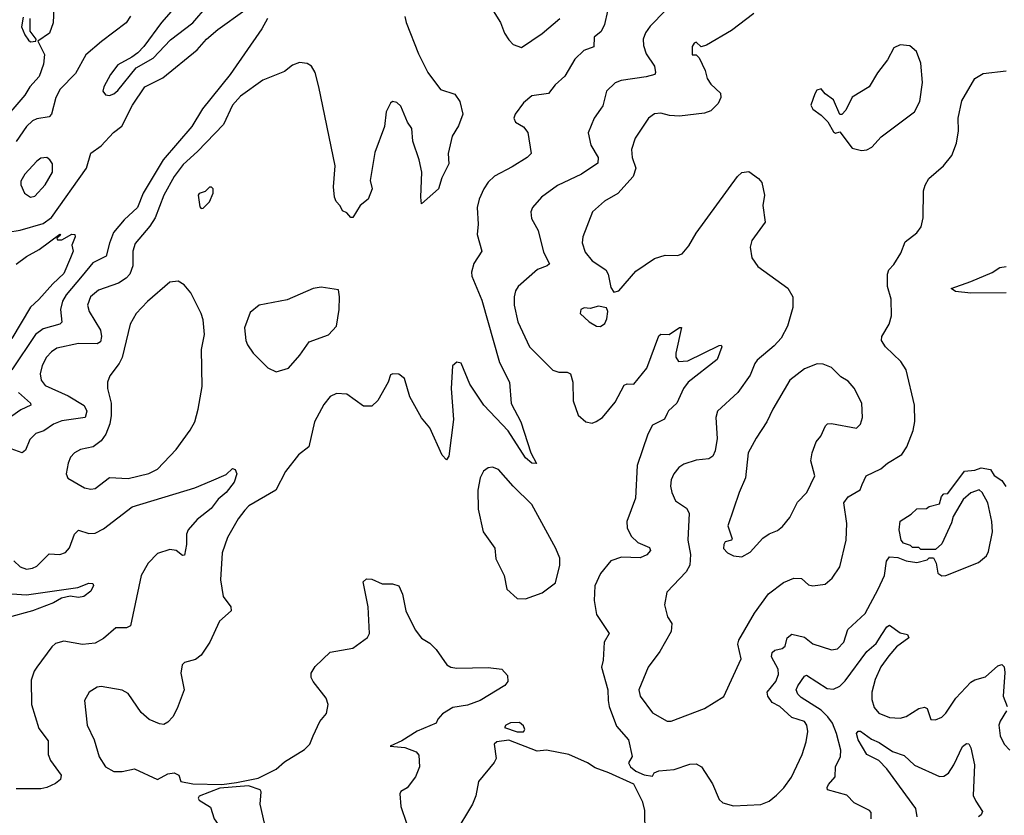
# Model space of a CAD drawing. Extents: x 1550320 to 1685906, y 509093 to 640511.
# Tile 202 of 256: x 1634153 to 1638886, y 540072 to 543899. Entities that reach past the tile are written whole.
import ezdxf

# ---------------------------------------------------------------- set-up
doc = ezdxf.new("R2010")
doc.units = 0

msp = doc.modelspace()

# ---------------------------------------------------------------- linework, layer by layer
at = {"layer": '0CON20XD'}
for points in [[(1634321.4, 544065), (1634313.6, 543883.6), (1634296.1, 543833.9), (1634240, 543795), (1634271.7, 543731.7), (1634267.9, 543685), (1634246.5, 543625), (1634201.2, 543575), (1634177.9, 543535), (1634060.9, 543399.1)], [(1634585, 543533.8), (1634605, 543541.2), (1634625, 543558.8), (1634712.3, 543667.7), (1634795, 543714.2), (1634878.3, 543801.7), (1634985, 543882.9), (1635122.9, 544045)], [(1636993.3, 544005), (1636963.5, 543875), (1636947.6, 543842.4), (1636914.2, 543815), (1636912.3, 543767.7), (1636865, 543750.8), (1636820.9, 543709.1), (1636773.7, 543626.3), (1636726.9, 543585), (1636695.6, 543544.4), (1636615, 543532.5), (1636575, 543498.8), (1636534, 543445), (1636528.8, 543425), (1636536.7, 543405), (1636575, 543382.5), (1636595.8, 543355.8), (1636612, 543255), (1636592, 543235), (1636519.8, 543190.2), (1636435, 543146.7), (1636405, 543117.1), (1636384.7, 543085.3), (1636361.5, 543035), (1636352.5, 542995), (1636357.5, 542915), (1636351.9, 542865), (1636374.2, 542785), (1636336.1, 542726.1), (1636324.5, 542685), (1636326.4, 542665), (1636375, 542550), (1636459.4, 542249.4), (1636507.8, 542155), (1636515, 542052.5), (1636561.9, 541965), (1636609.2, 541815), (1636636.7, 541763.3), (1636615, 541766.2), (1636585, 541791.9), (1636500.4, 541920.4), (1636383.6, 542045), (1636317.5, 542145), (1636275, 542246), (1636255, 542251.2), (1636233.6, 542233.6), (1636226.7, 542125), (1636238.1, 541975), (1636215, 541800), (1636205, 541782.5), (1636184.1, 541804.1), (1636124.3, 541935), (1636085, 541984), (1636028.1, 542085), (1636003.2, 542173.2), (1635975, 542193.8), (1635946.1, 542196.1), (1635935, 542190), (1635924.2, 542155), (1635875, 542066.7), (1635845, 542040), (1635805, 542040), (1635725, 542098), (1635675, 542100), (1635645, 542086.7), (1635615, 542048), (1635570, 541965), (1635542.5, 541845), (1635493.3, 541805), (1635430, 541725), (1635383.6, 541636.4), (1635255, 541560), (1635235, 541539.4), (1635202.4, 541497.6), (1635151.9, 541408.1), (1635125.4, 541335), (1635117.3, 541205), (1635130.4, 541125), (1635168.1, 541075), (1635170, 541055), (1635112.5, 541005), (1635066.4, 540905), (1635025, 540842.5), (1634997.9, 540822.1), (1634945, 540806.7), (1634933.9, 540796.1), (1634928, 540755), (1634943.3, 540675), (1634910, 540585), (1634888.9, 540545), (1634865, 540520), (1634845, 540509.2), (1634825, 540511.9), (1634775, 540533.6), (1634736.5, 540566.5), (1634675, 540658.5), (1634645, 540673.5), (1634545, 540691.4), (1634525, 540688.6), (1634486.2, 540665), (1634464, 540625), (1634477.7, 540505), (1634510.5, 540435), (1634535, 540353.8), (1634565, 540305.8), (1634605, 540283.1), (1634645, 540283.3), (1634705, 540295.7), (1634815, 540243.8), (1634865, 540271.2), (1634896.1, 540276.1), (1634917.5, 540265), (1634927.5, 540235), (1634985, 540223.6), (1635125, 540219.6), (1635195, 540230.4), (1635298.9, 540251.1), (1635385.5, 540294.5), (1635425, 540330), (1635521.5, 540388.5), (1635547.1, 540415), (1635563.1, 540455), (1635595, 540523.3), (1635627.7, 540562.3), (1635636.2, 540605), (1635625.8, 540635.8), (1635563.8, 540715), (1635553.8, 540735), (1635553.8, 540755), (1635573, 540787), (1635645, 540856.7), (1635755, 540876.7), (1635825, 540927.5), (1635833.9, 540946.1), (1635828.6, 541075), (1635803.3, 541195), (1635820.7, 541209.3), (1635845, 541207.5), (1635895, 541186), (1635945, 541185.8), (1635975.7, 541175.7), (1635992.5, 541135), (1636009.4, 541055), (1636054.7, 540964.7), (1636083.8, 540923.8), (1636125, 540900), (1636155, 540870), (1636205.7, 540795), (1636225, 540784.5), (1636255, 540779.1), (1636405, 540782.9), (1636470, 540775), (1636497.5, 540745), (1636500, 540715), (1636485, 540696.7), (1636366.5, 540623.5), (1636305, 540601.9), (1636235, 540590), (1636185, 540560), (1636162.5, 540535), (1636155, 540514.4), (1636063.1, 540476.9), (1635990.1, 540429.9), (1635933.3, 540405), (1636005, 540398.7), (1636058, 540378), (1636071.2, 540361.2), (1636074.3, 540305), (1636055, 540256.7), (1636015, 540203.8), (1635985, 540186), (1635980, 540175), (1635985.8, 540115), (1636012.9, 540035)], [(1634914, 543976), (1634835, 543885.6), (1634749.6, 543770.4), (1634721.1, 543738.9), (1634692.1, 543717.9), (1634625, 543681.2), (1634588.8, 543635), (1634556.7, 543575), (1634552.5, 543555), (1634565, 543537.5), (1634585, 543533.8)], [(1636405, 543980), (1636464.2, 543885), (1636483.7, 543833.7), (1636505, 543801.2), (1636525, 543780), (1636565, 543764.3), (1636665, 543831.9), (1636749.4, 543905)], [(1636004.7, 543914.7), (1636010.4, 543885), (1636070, 543735), (1636114.2, 543644.2), (1636175, 543562.5), (1636245, 543540), (1636268.3, 543505), (1636283.8, 543445), (1636261.7, 543388.3), (1636231.7, 543338.3), (1636213.1, 543255), (1636215.8, 543205), (1636181.8, 543138.2), (1636165.7, 543085), (1636085, 543012.5), (1636081.4, 543045), (1636085.5, 543165), (1636073.1, 543225), (1636042.1, 543315), (1636037.5, 543375), (1636016.5, 543406.5), (1635985, 543482.5), (1635965, 543500), (1635945, 543505.7), (1635935, 543497.5), (1635914.6, 543455), (1635906.2, 543385), (1635860.6, 543259.4), (1635837.5, 543125), (1635846.9, 543085), (1635827.5, 543035), (1635790, 543005), (1635755, 542947.5), (1635745, 542947.5), (1635725, 542970), (1635705, 542980), (1635693.6, 543003.6), (1635673.9, 543023.9), (1635666.7, 543045), (1635662, 543095), (1635670, 543195), (1635590.4, 543575), (1635572.5, 543645), (1635555.8, 543675), (1635535, 543688.6), (1635497.5, 543692.5), (1635465, 543680), (1635425, 543650), (1635321.7, 543608.3), (1635215, 543530), (1635175, 543486.7), (1635132.1, 543395), (1635007.8, 543265), (1634937.9, 543202.1), (1634895.2, 543144.8), (1634845.3, 543055), (1634804.7, 542945), (1634778.2, 542905), (1634707.1, 542822.9), (1634696.2, 542785), (1634695.9, 542715), (1634682.9, 542675), (1634665.2, 542654.8), (1634628.3, 542631.7), (1634531.5, 542598.5), (1634493.5, 542565), (1634478.2, 542525), (1634486.4, 542495), (1634541.3, 542405), (1634546.4, 542375), (1634541.2, 542348.8), (1634525, 542339.3), (1634435, 542342), (1634331.7, 542318.3), (1634305, 542301.5), (1634282.1, 542275), (1634261.2, 542235), (1634250.4, 542195), (1634255.5, 542165), (1634275, 542139.5), (1634385, 542089.3), (1634462.8, 542042.8), (1634476, 542015), (1634467.8, 541985), (1634355, 541969.2), (1634315, 541953.8), (1634268.4, 541921.6), (1634231, 541909), (1634201, 541879), (1634181.1, 541828.9), (1634165, 541814.6), (1634005, 541872.7)], [(1634096.5, 542876.5), (1634154.3, 542885.7), (1634265, 542918.8), (1634305, 542946.7), (1634474.5, 543185), (1634495, 543256.2), (1634545, 543292.1), (1634603.8, 543356.2), (1634643.3, 543386.7), (1634695, 543487.6), (1634754.7, 543575), (1634840.4, 543619.6), (1635006.6, 543753.4), (1635051, 543805), (1635105, 543850.8), (1635235, 543944.4)], [(1634685.7, 543915), (1634665, 543883.1), (1634546.8, 543793.2), (1634470.5, 543729.5), (1634421, 543639), (1634346.7, 543565), (1634325.9, 543525), (1634305.4, 543444.6), (1634295, 543430.8), (1634235, 543421.1), (1634215, 543411.5), (1634186.1, 543385), (1634135, 543312.5)], [(1637257.4, 543942.6), (1637182.9, 543867.1), (1637161.9, 543835), (1637150.6, 543805), (1637151.9, 543775), (1637164.6, 543734.6), (1637204.3, 543675), (1637210, 543645), (1637206.2, 543635), (1637165, 543623.3), (1637045, 543606.4), (1637014.6, 543595.4), (1636973.1, 543555), (1636955.7, 543485), (1636945, 543467.5), (1636914.4, 543425), (1636885.6, 543355), (1636898.2, 543295), (1636933.5, 543235), (1636931.7, 543208.3), (1636854, 543155), (1636738.3, 543101.7), (1636662, 543045), (1636618, 542995), (1636610, 542975), (1636612.7, 542942.7), (1636644.6, 542884.6), (1636670.5, 542780.5), (1636699.4, 542725), (1636688.8, 542715), (1636642.2, 542697.8), (1636549.2, 542615), (1636536.9, 542595), (1636529.5, 542565), (1636530, 542525), (1636547.5, 542445), (1636604.3, 542325), (1636715, 542212.9), (1636745, 542202.9), (1636785, 542204), (1636801.2, 542195), (1636811.9, 542155), (1636814, 542065), (1636837.3, 541997.3), (1636875, 541963.8), (1636905, 541958.8), (1636924.2, 541965.8), (1636954.2, 541985.8), (1637015, 542058.8), (1637059.1, 542140.9), (1637072.7, 542147.3), (1637105, 542146), (1637167.7, 542222.3), (1637225, 542378), (1637235, 542385.7), (1637275, 542384.4), (1637325, 542418), (1637335, 542417.5), (1637307.7, 542295), (1637307.8, 542275), (1637320, 542255), (1637365, 542258.2), (1637515, 542331.4), (1637525, 542333.8), (1637528.5, 542325), (1637505, 542264.5), (1637366.7, 542155), (1637343.6, 542125), (1637312.1, 542055), (1637272.4, 542017.6), (1637265.7, 542004.3), (1637253.1, 541976.9), (1637195, 541949.2), (1637172.2, 541905), (1637121.9, 541755), (1637113.2, 541596.8), (1637071.5, 541485), (1637073.1, 541455), (1637092.9, 541415), (1637125, 541384.4), (1637180.5, 541360.5), (1637186, 541345), (1637167.5, 541325), (1637135, 541310.8), (1637046.6, 541313.4), (1636995, 541296.7), (1636944.4, 541235), (1636917.8, 541175), (1636914, 541105), (1636925, 541037.5), (1636985.9, 540945.9), (1636962, 540905), (1636958.1, 540818.1), (1636950.4, 540785), (1636980.7, 540675), (1636981.3, 540625), (1636986.8, 540595), (1637021.5, 540501.5), (1637079.6, 540435), (1637096.7, 540355), (1637080, 540325), (1637088.8, 540305), (1637114.3, 540285), (1637155, 540266.2), (1637195, 540260), (1637203.6, 540276.4), (1637225, 540286.7), (1637298.3, 540291.7), (1637375, 540318.6), (1637405, 540320), (1637430, 540305), (1637483, 540223), (1637515, 540148.8), (1637532.2, 540132.2), (1637585, 540117.3), (1637715, 540123.5)], [(1637682.3, 543927.7), (1637575, 543846), (1637455, 543776.7), (1637428.3, 543768.3), (1637405, 543790), (1637395, 543786.2), (1637385, 543770), (1637385, 543730), (1637405, 543730), (1637420, 543715), (1637448, 543655), (1637458, 543615), (1637475, 543588.8), (1637521.2, 543545), (1637523.8, 543525), (1637510, 543495), (1637475, 543460), (1637445, 543448.6), (1637325, 543434.4), (1637277, 543437), (1637235, 543449.2), (1637205, 543445.8), (1637175.4, 543424.6), (1637111.6, 543328.4), (1637093.8, 543275), (1637097.5, 543235), (1637114.5, 543185), (1637102.7, 543145), (1637028.1, 543061.9), (1636964.3, 543025), (1636907.1, 542975), (1636859.4, 542855), (1636856.9, 542825), (1636870.7, 542780.7), (1636905, 542738.8), (1636971.2, 542695), (1636981.2, 542675), (1636995, 542610), (1637008.3, 542588.3), (1637032.5, 542595), (1637115, 542688.8), (1637205, 542750.8), (1637255, 542766), (1637315.8, 542764.2), (1637337, 542773), (1637369.1, 542810.9), (1637405, 542871.2), (1637603.8, 543145), (1637625, 543163.3), (1637657.7, 543167.7), (1637705, 543134.3), (1637720, 543115), (1637732.5, 543055), (1637726, 543005), (1637736.2, 542925), (1637672.7, 542837.3), (1637663.8, 542805), (1637672.7, 542752.7), (1637701.2, 542711.2), (1637845, 542607.5), (1637868.8, 542565), (1637868.8, 542515), (1637843.3, 542425), (1637813.7, 542366.3), (1637780, 542330), (1637698.8, 542261.2), (1637686.4, 542245), (1637665, 542189.2), (1637605.6, 542105), (1637507.5, 542015), (1637499.4, 541985), (1637506.2, 541885), (1637496.1, 541825), (1637485, 541799.2), (1637465, 541786.4), (1637405, 541780.9), (1637345, 541761.4), (1637320.8, 541745), (1637297.1, 541715), (1637284.4, 541685), (1637281.4, 541655), (1637287.1, 541625), (1637305.7, 541585), (1637358.8, 541548.8), (1637371.5, 541525), (1637365.4, 541395), (1637376.9, 541326.9), (1637374.2, 541275), (1637356.5, 541243.5), (1637263.1, 541145), (1637253.1, 541085), (1637267, 541027), (1637287.5, 540995), (1637284.2, 540955.8), (1637229.8, 540860.2), (1637174.2, 540785), (1637128.8, 540675), (1637135.6, 540645), (1637195, 540564.2), (1637265, 540524.3), (1637285, 540524.2)], [(1635344.3, 543905), (1635316.2, 543855), (1635163.8, 543635), (1635030.8, 543469.2), (1634980.4, 543385), (1634842.6, 543225), (1634746.4, 543065), (1634718.4, 542995), (1634655, 542935.3), (1634604.3, 542875), (1634584, 542824), (1634569.2, 542760.8), (1634505, 542728.9), (1634453.4, 542666.6), (1634375.8, 542575), (1634358.3, 542545), (1634349, 542505), (1634356.1, 542443.9), (1634345.2, 542434.8), (1634265, 542411.8), (1634228.2, 542385), (1634114.8, 542215.2)], [(1634170, 543910), (1634162.2, 543865), (1634177.5, 543825), (1634195, 543800), (1634205, 543791.5), (1634230, 543795), (1634232, 543805), (1634203.5, 543843.5), (1634203.7, 543903.7)], [(1638199.3, 543269.3), (1638225, 543272), (1638250, 543285), (1638294.4, 543335.6), (1638454.4, 543455.6), (1638480, 543505), (1638492.7, 543597.3), (1638485, 543690), (1638463.3, 543745), (1638432.5, 543772.5), (1638385, 543777.5), (1638355, 543763.8), (1638323.8, 543705), (1638276.7, 543643.3), (1638236, 543575), (1638154.6, 543525.4), (1638125, 543463.8), (1638105, 543442.5), (1638095, 543442.5), (1638065, 543512.5), (1638025, 543542.5), (1638005, 543566.7), (1637985, 543560), (1637975, 543542.5), (1637956.7, 543486.7), (1637965, 543467.5), (1638005, 543440), (1638037.5, 543407.5), (1638065, 543360), (1638075, 543353.3), (1638095, 543360), (1638155, 543281.2), (1638199.3, 543269.3)], [(1637285, 540524.2), (1637444.3, 540585.7), (1637537.3, 540642.7), (1637620.6, 540825), (1637605.5, 540895), (1637610.5, 540915), (1637685, 541044), (1637752.6, 541137.4), (1637825, 541191.9), (1637875, 541211.9), (1637911.7, 541211.7), (1637945, 541180), (1637965, 541175.7), (1638025, 541184.2), (1638057.9, 541212.1), (1638095, 541266.7), (1638125.5, 541395.5), (1638128.8, 541475), (1638114.5, 541575), (1638135, 541604.4), (1638192.7, 541637.3), (1638203.3, 541663.3), (1638222, 541705), (1638292, 541738), (1638324.2, 541765), (1638393.3, 541806.7), (1638417.5, 541845), (1638447.6, 541922.4), (1638455.5, 541965.5), (1638454.3, 542045), (1638414.2, 542215), (1638388.6, 542255), (1638314.2, 542325), (1638295.8, 542355), (1638298, 542375), (1638332.9, 542435), (1638344.3, 542475), (1638342.1, 542555), (1638325.3, 542615), (1638323.9, 542675), (1638331.2, 542695), (1638355, 542720.5), (1638389.1, 542775), (1638409.4, 542830.6), (1638465, 542873.8), (1638487, 542903), (1638495.7, 542945), (1638498, 543075), (1638505, 543102.5), (1638523.8, 543135), (1638593.8, 543195), (1638634, 543245), (1638656.9, 543305), (1638666.6, 543363.4), (1638664.6, 543425), (1638681.3, 543508.7), (1638744.2, 543615), (1638785, 543639.4), (1638895, 543653.1)], [(1634205, 543045.8), (1634225, 543049.2), (1634275, 543104.4), (1634310.8, 543165), (1634310.5, 543205), (1634297.5, 543225), (1634282.5, 543235), (1634255, 543232.9), (1634235, 543218.6), (1634177.5, 543155), (1634157.7, 543122.3), (1634157.5, 543105), (1634176, 543065), (1634205, 543045.8)], [(1635025, 542990), (1635035, 542992.5), (1635065, 543022.5), (1635083.3, 543065), (1635083.3, 543085), (1635075, 543093.3), (1635065, 543093.3), (1635045, 543072.5), (1635015, 543062.5), (1635011.2, 543055), (1635018.3, 542998.3), (1635025, 542990)], [(1634135, 542723.1), (1634185, 542760), (1634246.3, 542793.7), (1634345, 542866.7), (1634348.3, 542861.7), (1634331.7, 542848.3), (1634335, 542840), (1634355, 542840), (1634403, 542867), (1634417.5, 542865), (1634420, 542855), (1634403.6, 542813.6), (1634410, 542785), (1634396.4, 542753.6), (1634365, 542677.1), (1634311.3, 542628.7), (1634245, 542552.5), (1634205, 542516), (1634115, 542365.4)], [(1638894.7, 542584.7), (1638725, 542583.3), (1638651.7, 542591.7), (1638630, 542605), (1638725, 542640), (1638827.9, 542682.1), (1638865, 542706.2), (1638895, 542710.8)], [(1634495, 541640.8), (1634515, 541644.2), (1634585, 541696.9), (1634675, 541691.5), (1634774.2, 541715.8), (1634815, 541736.2), (1634905, 541831.9), (1634971.9, 541925), (1634994.4, 541965), (1635011.1, 542025), (1635030, 542135), (1635027.3, 542312.7), (1635040.8, 542385), (1635034.2, 542455), (1635025.8, 542485), (1634975.6, 542585.6), (1634944.1, 542624.1), (1634915, 542641.2), (1634875, 542636.7), (1634766.6, 542543.4), (1634713.3, 542485), (1634684.6, 542435), (1634645, 542274), (1634630.9, 542245), (1634585.6, 542185), (1634574.5, 542155.5), (1634574.6, 542125), (1634592.2, 542055), (1634592.2, 541995), (1634585.9, 541955), (1634567.5, 541905), (1634545, 541873.3), (1634506, 541845), (1634445, 541830.8), (1634416.2, 541815), (1634397.5, 541795), (1634385.8, 541765), (1634376.2, 541715), (1634384.1, 541694.1), (1634465, 541647.5), (1634495, 541640.8)], [(1635385, 542204.3), (1635445, 542222), (1635500, 542285), (1635545, 542350), (1635637.3, 542382.7), (1635675.4, 542424.6), (1635688.8, 542505), (1635690.9, 542565), (1635685, 542600), (1635602.1, 542612.1), (1635563.9, 542606.1), (1635438, 542552), (1635303.3, 542525), (1635260.2, 542489.8), (1635233, 542417), (1635239.2, 542355), (1635247.1, 542335), (1635274.5, 542294.5), (1635345, 542224.2), (1635385, 542204.3)], [(1636945, 542423.3), (1636965, 542437.5), (1636975, 542460), (1636980, 542495), (1636973, 542513), (1636935, 542520), (1636895, 542510), (1636867, 542513), (1636850, 542505), (1636847.5, 542485), (1636890, 542445), (1636925, 542423.8), (1636945, 542423.3)], [(1637625, 541314.5), (1637665, 541336.9), (1637724.6, 541405.4), (1637755, 541425.7), (1637795, 541441.4), (1637819.2, 541460.8), (1637855.5, 541504.5), (1637892.1, 541577.9), (1637936, 541625), (1637976, 541705), (1637956.4, 541776.4), (1637962, 541815), (1637982, 541868), (1638004.5, 541895.5), (1638026, 541945), (1638035.7, 541954.3), (1638055, 541957.1), (1638175, 541933.8), (1638195, 541952.5), (1638203.8, 541985), (1638200.6, 542055), (1638165, 542125.7), (1638135, 542160), (1638100.9, 542180.9), (1638055, 542225.8), (1638015, 542242.5), (1637986.1, 542243.9), (1637925, 542218.8), (1637855, 542164.2), (1637773.3, 542025), (1637745, 541964), (1637693.3, 541886.7), (1637654.4, 541815), (1637642.2, 541695), (1637611.9, 541625), (1637557.1, 541465), (1637578, 541402), (1637574.3, 541395.7), (1637545, 541387.1), (1637537.1, 541375), (1637536, 541355), (1637555, 541333.8), (1637585, 541319.2), (1637625, 541314.5)], [(1634147.1, 542105), (1634204.4, 542055), (1634205.6, 542045), (1634158.3, 542021.7), (1634115, 541991.3)], [(1634125, 541295.7), (1634155, 541267.8), (1634185, 541256.5), (1634215, 541260), (1634235, 541270.5), (1634295, 541330), (1634345, 541326.9), (1634373.6, 541336.4), (1634391.8, 541358.2), (1634415.6, 541425), (1634435, 541442.9), (1634485, 541428.1), (1634515, 541429.4), (1634555, 541449.5), (1634694, 541555), (1634995, 541647.1), (1635075, 541680), (1635145, 541711.9), (1635175, 541740), (1635188, 541735), (1635197.1, 541715), (1635184.5, 541675), (1635145, 541623.8), (1635106.7, 541593.3), (1635072.6, 541547.4), (1635005.5, 541495), (1634963.1, 541445), (1634954.5, 541425), (1634954.5, 541375), (1634945, 541323.3), (1634935, 541322), (1634905, 541345.7), (1634875, 541350.8), (1634815, 541331.4), (1634770.8, 541285), (1634736.9, 541225), (1634685, 540983.3), (1634665.9, 540974.1), (1634615, 540974.2), (1634555, 540921.9), (1634515, 540900), (1634455, 540893.6), (1634365, 540909.5), (1634325, 540898.1), (1634307.2, 540882.8), (1634235.5, 540785), (1634221.8, 540765), (1634207.7, 540722.3), (1634209.6, 540605), (1634245, 540490), (1634289.6, 540429.6), (1634290, 540365), (1634300.6, 540335), (1634351.5, 540265), (1634348.9, 540245), (1634325, 540224.3), (1634283.8, 540205), (1634255, 540199.6), (1634135, 540198.8)], [(1636585, 541112.9), (1636665, 541141.9), (1636729.1, 541190.9), (1636750, 541275), (1636748.9, 541308.9), (1636730, 541355), (1636615, 541566.4), (1636524.7, 541654.7), (1636455, 541735.8), (1636425, 541746.2), (1636405, 541743.3), (1636383.2, 541726.8), (1636365.7, 541695), (1636355.5, 541635.5), (1636356.2, 541545), (1636381.3, 541435), (1636436.9, 541356.9), (1636441.5, 541305), (1636482.2, 541225), (1636495, 541160), (1636543.8, 541115), (1636585, 541112.9)], [(1637715, 540123.5), (1637755, 540140), (1637791.7, 540168.3), (1637826.4, 540203.6), (1637863.1, 540255), (1637915, 540364), (1637934.2, 540425), (1637941.2, 540475), (1637937.5, 540505), (1637925, 540522.5), (1637865, 540543.2), (1637806.5, 540595), (1637770, 540615), (1637749.1, 540645), (1637746.5, 540665), (1637787.2, 540715), (1637800.8, 540749.2), (1637798.3, 540775), (1637767, 540835), (1637770, 540855), (1637783.2, 540866.8), (1637817.5, 540875), (1637832.2, 540885), (1637842.3, 540925), (1637865, 540943.3), (1637925, 540928.6), (1637965, 540897.5), (1638055, 540867.5), (1638085, 540872.5), (1638114.4, 540905), (1638134.3, 540965), (1638217.6, 541042.4), (1638279.3, 541159.3), (1638310.7, 541225), (1638320, 541295), (1638335, 541315.8), (1638375, 541311.2), (1638415, 541296.2), (1638465, 541287.5), (1638515, 541300), (1638525, 541310), (1638545, 541310), (1638558.8, 541285), (1638566.4, 541236.4), (1638585, 541223.8), (1638605, 541226), (1638761.9, 541288.1), (1638800.3, 541319.7), (1638809.7, 541340.3), (1638829.2, 541435), (1638826, 541485), (1638807.5, 541575), (1638780, 541625), (1638765, 541637.5), (1638725, 541622.5), (1638688.8, 541591.2), (1638640.3, 541509.7), (1638631.7, 541478.3), (1638585, 541377.5), (1638555, 541350), (1638485, 541350), (1638475, 541360), (1638445, 541360), (1638435, 541370), (1638401.7, 541381.7), (1638390, 541395), (1638380, 541445), (1638385, 541486.2), (1638439.1, 541520.9), (1638465, 541546), (1638511.7, 541548.3), (1638525, 541557.5), (1638575, 541570), (1638583.9, 541606.1), (1638595, 541617.5), (1638615, 541620), (1638695, 541727.5), (1638745, 541732.5), (1638775, 541742.5), (1638820, 541735), (1638837, 541707), (1638875, 541682.5), (1638893.6, 541653.6)], [(1634115, 541137.2), (1634185, 541132.6), (1634431.8, 541168.2), (1634485, 541188.4), (1634505, 541186.5), (1634508, 541178), (1634495, 541150.4), (1634461.4, 541125), (1634435, 541120), (1634395, 541125.4), (1634353.3, 541116.7), (1634315.8, 541094.2), (1634215, 541055.2), (1634097.1, 541022.9)], [(1638246.2, 540055), (1638246.7, 540085), (1638237.5, 540095), (1638165, 540131.9), (1638128.8, 540168.8), (1638036.7, 540195), (1638034, 540205), (1638040.3, 540219.7), (1638073.2, 540256.8), (1638074.3, 540305), (1638098.6, 540355), (1638100.6, 540385), (1638079.7, 540465), (1638060, 540515), (1638038.4, 540545), (1638005, 540577), (1637909.3, 540639.3), (1637893.8, 540655), (1637886.2, 540675), (1637892.9, 540695), (1637925, 540742), (1637935, 540746), (1638035, 540681.2), (1638065, 540679.1), (1638095, 540692.8), (1638121.5, 540718.5), (1638225, 540859.2), (1638270.9, 540899.1), (1638298.1, 540941.9), (1638320.7, 540979.3), (1638335, 540986.2), (1638385, 540950), (1638421.2, 540941.2), (1638426.4, 540926.4), (1638368.1, 540881.9), (1638331.2, 540838.8), (1638293.3, 540786.7), (1638265.3, 540725), (1638249.7, 540665), (1638249.2, 540629.2), (1638260, 540590), (1638282.5, 540562.5), (1638335, 540542.1), (1638385, 540539.5), (1638415, 540546.5), (1638475, 540585.5), (1638501.9, 540591.9), (1638515.7, 540585), (1638533.1, 540533.1), (1638555, 540531.4), (1638585, 540544.3), (1638605, 540562.5), (1638652.7, 540635), (1638725, 540712.9), (1638745, 540724.4), (1638795, 540737.3), (1638855, 540791.5), (1638875, 540797.5), (1638885.5, 540785.5), (1638888.5, 540758.5), (1638880, 540645), (1638900, 540595)], [(1638896.5, 540575), (1638865.6, 540525), (1638860.5, 540505), (1638865.6, 540455), (1638885, 540414), (1638912, 540385)], [(1636575, 540473.8), (1636581.2, 540485), (1636575, 540502), (1636555, 540519.1), (1636512.6, 540517.4), (1636489.4, 540505), (1636483.3, 540495), (1636545, 540473.8), (1636575, 540473.8)], [(1638466.6, 540065), (1638460.9, 540105), (1638321, 540295), (1638282.2, 540335), (1638224.5, 540365), (1638184.3, 540435), (1638175.4, 540465), (1638182.8, 540477.2), (1638195, 540476.5), (1638247.6, 540437.6), (1638285, 540422), (1638348.2, 540378.2), (1638405, 540359.6), (1638455, 540312.7), (1638575, 540258.9), (1638595, 540260), (1638617.5, 540275), (1638643.9, 540315), (1638685, 540402.5), (1638705, 540417.1), (1638715, 540416), (1638725, 540396.7), (1638742.7, 540315), (1638737.1, 540167.1), (1638749.4, 540139.4), (1638780.8, 540090.8), (1638775.4, 540075), (1638762.2, 540065)], [(1637159.7, 539985), (1637157.5, 540095), (1637148.6, 540135), (1637105, 540221.3), (1636985, 540277), (1636919.7, 540299.7), (1636882.5, 540325), (1636792, 540365), (1636684.6, 540385.4), (1636640.7, 540380.7), (1636505, 540433), (1636446, 540425), (1636433.1, 540415), (1636443.8, 540345), (1636434.1, 540325.9), (1636358, 540235), (1636345.6, 540165), (1636330, 540125), (1636244.4, 539985)], [(1635215, 539932.5), (1635245, 539962.5), (1635272.5, 539952.5), (1635285, 539954.2), (1635302.5, 539965), (1635315, 539983.3), (1635329.4, 540035), (1635309.2, 540125), (1635314, 540185), (1635308.8, 540195), (1635253.4, 540213.4), (1635115, 540202.9), (1635016.2, 540163.8), (1635011.2, 540155), (1635016.2, 540145), (1635070.7, 540110.7), (1635087.5, 540055), (1635157, 539957), (1635188.3, 539938.3), (1635215, 539932.5)]]:
    msp.add_lwpolyline(points, dxfattribs=at)

doc.saveas('drawing.dxf')
